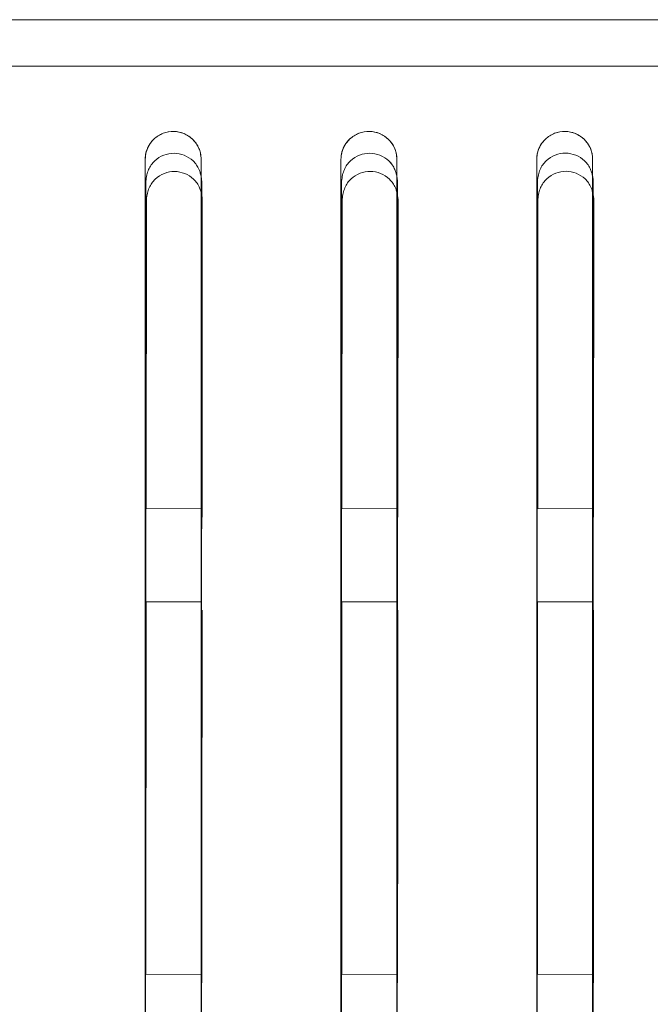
# Model space of a CAD drawing. Header units: millimetres. Extents: x 19 to 844, y 7 to 552.
# Tile 50 of 177: x 119.01 to 124.42, y 361.17 to 369.62. Entities that reach past the tile are written whole.
import ezdxf

# ---------------------------------------------------------------- set-up
doc = ezdxf.new("R2010")
doc.units = ezdxf.units.MM

msp = doc.modelspace()

# ---------------------------------------------------------------- linework, layer by layer
at = {"color": 7, "linetype": 'Continuous', "lineweight": 15}
for p, q in [((123.4581, 368.0817), (123.4566, 365.4234)), ((123.9365, 365.3501), (123.9381, 368.082)), ((120.0985, 368.08), (120.0969, 365.4234)), ((120.5768, 365.35), (120.5784, 368.0802)), ((121.7783, 368.0809), (121.7768, 365.4234)), ((122.2567, 365.3501), (122.2582, 368.0811)), ((120.5683, 365.4243), (120.0883, 365.4234)), ((122.2483, 365.4243), (121.7683, 365.4234)), ((123.9283, 365.4243), (123.4483, 365.4234)), ((120.0884, 364.6233), (120.5683, 364.6243)), ((120.0965, 364.6234), (120.0947, 361.4235)), ((121.7684, 364.6233), (122.2483, 364.6243)), ((121.7763, 364.6234), (121.7745, 361.4235)), ((123.4484, 364.6234), (123.9283, 364.6243)), ((123.4562, 364.6234), (123.4544, 361.4235)), ((120.5683, 361.4241), (120.0884, 361.4235)), ((122.2483, 361.4241), (121.7684, 361.4235)), ((123.9283, 361.4241), (123.4484, 361.4235))]:
    msp.add_line(p, q, dxfattribs=at)
for points, knots in [([(270.6483, 369.6238), (268.7433, 369.6238), (264.9985, 369.6238), (259.4789, 369.6238), (254.1546, 369.6238), (247.0542, 369.6238), (238.2712, 369.6238), (224.2799, 369.6238), (207.1254, 369.6238), (186.6484, 369.6238), (166.1715, 369.6238), (149.017, 369.6238), (135.0257, 369.6238), (124.4679, 369.6238), (113.6224, 369.6238), (106.3933, 369.6238), (102.6483, 369.6238)], [0, 0, 0, 0, 0.03402, 0.066877, 0.09857, 0.1291, 0.193677, 0.255413, 0.378944, 0.5, 0.621055, 0.744586, 0.806322, 0.870899, 0.933122, 1, 1, 1, 1]), ([(102.6483, 369.2238), (104.4848, 369.2238), (108.1381, 369.2238), (113.5887, 369.2238), (118.9804, 369.2239), (126.1168, 369.2239), (134.9675, 369.2239), (148.9588, 369.224), (166.1691, 369.2239), (186.6484, 369.2235), (207.1277, 369.2239), (224.3379, 369.224), (238.3292, 369.2239), (248.9772, 369.2239), (259.767, 369.2238), (266.995, 369.2238), (270.6483, 369.2238)], [0, 0, 0, 0, 0.032796, 0.065242, 0.097337, 0.129081, 0.192682, 0.255389, 0.378927, 0.5, 0.621074, 0.744611, 0.807318, 0.870919, 0.934758, 1, 1, 1, 1]), ([(102.6483, 369.2238), (104.5536, 369.2238), (108.2987, 369.2238), (113.8181, 369.2238), (119.141, 369.2238), (126.2404, 369.2238), (135.0223, 369.2238), (149.0136, 369.2238), (166.1691, 369.2238), (186.6484, 369.2238), (207.1277, 369.2238), (224.2831, 369.2238), (238.2744, 369.2238), (248.8306, 369.2238), (259.6752, 369.2238), (266.9033, 369.2238), (270.6483, 369.2238)], [0, 0, 0, 0, 0.034025, 0.06688, 0.098566, 0.129082, 0.19366, 0.255389, 0.378927, 0.5, 0.621074, 0.744612, 0.806339, 0.870919, 0.933119, 1, 1, 1, 1]), ([(120.5683, 368.4238), (120.5681, 368.4327), (120.5676, 368.4504), (120.5633, 368.4762), (120.5539, 368.5103), (120.5342, 368.5515), (120.4919, 368.6039), (120.4254, 368.6501), (120.3328, 368.6698), (120.2547, 368.6561), (120.1989, 368.6277), (120.1568, 368.5939), (120.1191, 368.5478), (120.0927, 368.488), (120.0898, 368.4455), (120.0883, 368.4238)], [0, 0, 0, 0, 0.037071, 0.073139, 0.108577, 0.183303, 0.25871, 0.378542, 0.494766, 0.612455, 0.673267, 0.736475, 0.824352, 0.910161, 1, 1, 1, 1]), ([(120.0883, 368.4238), (120.0887, 368.4338), (120.0894, 368.4524), (120.0942, 368.4783), (120.1005, 368.5001), (120.1114, 368.5284), (120.1302, 368.5621), (120.1717, 368.6104), (120.2389, 368.6533), (120.3323, 368.6695), (120.4241, 368.6504), (120.4882, 368.6074), (120.528, 368.5598), (120.5492, 368.521), (120.5649, 368.4749), (120.5671, 368.4428), (120.5683, 368.4236)], [0, 0, 0, 0, 0.041276, 0.077492, 0.108647, 0.134744, 0.202435, 0.264232, 0.389169, 0.504986, 0.61748, 0.740742, 0.800267, 0.866852, 0.920511, 1, 1, 1, 1]), ([(122.2483, 368.4238), (122.2481, 368.4327), (122.2476, 368.4504), (122.2433, 368.4762), (122.2339, 368.5103), (122.2142, 368.5515), (122.1719, 368.6039), (122.1054, 368.6501), (122.0128, 368.6698), (121.9346, 368.6561), (121.8789, 368.6277), (121.8368, 368.5939), (121.7991, 368.5478), (121.7727, 368.4879), (121.7698, 368.4455), (121.7683, 368.4238)], [0, 0, 0, 0, 0.037058, 0.073112, 0.108537, 0.183247, 0.258647, 0.378501, 0.494774, 0.612512, 0.673337, 0.73655, 0.824412, 0.910196, 1, 1, 1, 1]), ([(121.7683, 368.4238), (121.7687, 368.4338), (121.7694, 368.4524), (121.7742, 368.4783), (121.7804, 368.5001), (121.7914, 368.5284), (121.8102, 368.562), (121.8517, 368.6104), (121.9189, 368.6533), (122.0123, 368.6695), (122.1041, 368.6504), (122.1682, 368.6074), (122.208, 368.5598), (122.2292, 368.5209), (122.2449, 368.4749), (122.2471, 368.4428), (122.2483, 368.4236)], [0, 0, 0, 0, 0.041267, 0.07747, 0.108611, 0.13469, 0.202373, 0.264158, 0.389125, 0.504981, 0.617525, 0.740809, 0.800332, 0.866904, 0.920576, 1, 1, 1, 1]), ([(123.9283, 368.4238), (123.9281, 368.4327), (123.9276, 368.4503), (123.9233, 368.4762), (123.9139, 368.5103), (123.8942, 368.5515), (123.8519, 368.6039), (123.7853, 368.6501), (123.6927, 368.6698), (123.6146, 368.6561), (123.5588, 368.6276), (123.5167, 368.5938), (123.4791, 368.5478), (123.4527, 368.4879), (123.4498, 368.4455), (123.4483, 368.4238)], [0, 0, 0, 0, 0.037045, 0.073085, 0.108497, 0.183193, 0.258585, 0.37846, 0.49478, 0.612566, 0.673404, 0.736623, 0.82447, 0.91023, 1, 1, 1, 1]), ([(123.4483, 368.4238), (123.4487, 368.4338), (123.4494, 368.4524), (123.4542, 368.4783), (123.4604, 368.5), (123.4714, 368.5284), (123.4902, 368.562), (123.5317, 368.6104), (123.5989, 368.6533), (123.6922, 368.6695), (123.7841, 368.6504), (123.8482, 368.6074), (123.888, 368.5598), (123.9092, 368.5209), (123.9249, 368.4749), (123.9271, 368.4428), (123.9283, 368.4236)], [0, 0, 0, 0, 0.041259, 0.077451, 0.108577, 0.134636, 0.202312, 0.264086, 0.389084, 0.504977, 0.61757, 0.740875, 0.800397, 0.866955, 0.920642, 1, 1, 1, 1]), ([(120.0883, 341.6238), (120.0883, 344.6992), (120.0883, 351.6766), (120.0883, 360.5712), (120.0883, 366.4164), (120.0883, 368.4238)], [0.3066324, 0.3066324, 0.3066324, 0.3066324, 0.5, 0.75, 0.88134, 0.88134, 0.88134, 0.88134]), ([(120.0883, 368.4238), (120.0883, 368.1017), (120.0883, 367.4605), (120.0883, 366.5012), (120.0883, 365.5495), (120.0883, 364.6053), (120.0883, 363.6685), (120.0883, 362.7391), (120.0883, 360.9925), (120.0883, 358.4708), (120.0883, 355.1095), (120.0883, 351.7821), (120.0883, 349.1438), (120.0883, 347.2634), (120.0883, 346.1057), (120.0883, 344.9636), (120.0883, 343.837), (120.0883, 342.7261), (120.0883, 341.9892), (120.0883, 341.6239)], [0, 0, 0, 0, 0.036916, 0.073495, 0.109737, 0.145642, 0.181212, 0.216447, 0.251346, 0.379565, 0.501777, 0.629365, 0.751267, 0.794428, 0.836902, 0.878692, 0.919803, 0.960237, 1, 1, 1, 1]), ([(120.5738, 368.2364), (120.5724, 368.2486), (120.5697, 368.2719), (120.562, 368.305), (120.5499, 368.34), (120.5304, 368.3761), (120.491, 368.422), (120.4266, 368.4634), (120.3358, 368.4823), (120.2442, 368.4647), (120.1786, 368.4232), (120.1383, 368.3771), (120.1157, 368.3358), (120.1005, 368.2882), (120.0962, 368.2543), (120.0939, 368.2363)], [0, 0, 0, 0, 0.050877, 0.097822, 0.141248, 0.203907, 0.265027, 0.38417, 0.498432, 0.612979, 0.733194, 0.794766, 0.857846, 0.92455, 1, 1, 1, 1]), ([(120.5738, 368.2364), (120.5724, 368.2486), (120.5697, 368.2719), (120.562, 368.305), (120.5499, 368.34), (120.5304, 368.3761), (120.491, 368.422), (120.4266, 368.4634), (120.3358, 368.4823), (120.2442, 368.4647), (120.1786, 368.4232), (120.1383, 368.3771), (120.1157, 368.3358), (120.1005, 368.2882), (120.0962, 368.2543), (120.0939, 368.2363)], [0, 0, 0, 0, 0.050877, 0.097822, 0.141248, 0.203907, 0.265027, 0.38417, 0.498432, 0.612979, 0.733194, 0.794766, 0.857846, 0.92455, 1, 1, 1, 1]), ([(120.5738, 368.2364), (120.5724, 368.2486), (120.5697, 368.2719), (120.562, 368.305), (120.5498, 368.34), (120.5303, 368.3761), (120.491, 368.422), (120.4266, 368.4634), (120.3358, 368.4823), (120.2442, 368.4647), (120.1786, 368.4232), (120.1383, 368.3771), (120.1157, 368.3358), (120.1005, 368.2882), (120.0962, 368.2543), (120.0939, 368.2363)], [0, 0, 0, 0, 0.050881, 0.097828, 0.141256, 0.203916, 0.265036, 0.384176, 0.498432, 0.612974, 0.733184, 0.794757, 0.857838, 0.924545, 1, 1, 1, 1]), ([(120.5738, 368.2364), (120.5724, 368.2486), (120.5697, 368.2719), (120.562, 368.305), (120.5498, 368.34), (120.5303, 368.3761), (120.491, 368.422), (120.4266, 368.4634), (120.3358, 368.4823), (120.2442, 368.4647), (120.1786, 368.4232), (120.1383, 368.3771), (120.1157, 368.3358), (120.1005, 368.2882), (120.0962, 368.2543), (120.0939, 368.2363)], [0, 0, 0, 0, 0.050881, 0.097828, 0.141256, 0.203916, 0.265036, 0.384176, 0.498432, 0.612974, 0.733184, 0.794757, 0.857838, 0.924545, 1, 1, 1, 1]), ([(120.5683, 341.6238), (120.5683, 344.6962), (120.5683, 351.6692), (120.5683, 360.5639), (120.5683, 366.412), (120.5683, 368.4238)], [0.3067467, 0.3067467, 0.3067467, 0.3067467, 0.5, 0.75, 0.8816816, 0.8816816, 0.8816816, 0.8816816]), ([(120.5683, 341.6238), (120.5683, 341.8423), (120.5683, 342.2815), (120.5683, 342.9424), (120.5683, 343.609), (120.5683, 344.2812), (120.5683, 344.959), (120.5683, 345.6424), (120.5683, 346.3315), (120.5683, 347.0261), (120.5683, 347.7264), (120.5683, 349.2986), (120.5683, 351.7821), (120.5683, 355.1093), (120.5683, 358.4707), (120.5683, 361.2255), (120.5683, 363.4418), (120.5683, 365.0827), (120.5683, 366.7468), (120.5683, 367.8617), (120.5683, 368.4236)], [0, 0, 0, 0, 0.023776, 0.047793, 0.072054, 0.096558, 0.121307, 0.146301, 0.171542, 0.19703, 0.222765, 0.24875, 0.370645, 0.498249, 0.620442, 0.748675, 0.809956, 0.872269, 0.935616, 1, 1, 1, 1]), ([(121.7683, 341.6238), (121.7683, 344.6888), (121.7683, 351.6508), (121.7683, 360.5458), (121.7683, 366.4011), (121.7683, 368.4238)], [0.307029, 0.307029, 0.307029, 0.307029, 0.5, 0.75, 0.8825261, 0.8825261, 0.8825261, 0.8825261]), ([(121.7683, 368.4238), (121.7683, 368.1016), (121.7683, 367.4602), (121.7683, 366.5008), (121.7683, 365.549), (121.7683, 364.6048), (121.7683, 363.6681), (121.7683, 362.7389), (121.7683, 360.9921), (121.7683, 358.4706), (121.7683, 355.1091), (121.7683, 351.7821), (121.7683, 349.1437), (121.7683, 347.2632), (121.7683, 346.1053), (121.7683, 344.9631), (121.7683, 343.8365), (121.7683, 342.7258), (121.7683, 341.9891), (121.7683, 341.6239)], [0, 0, 0, 0, 0.036918, 0.073496, 0.109734, 0.145632, 0.181192, 0.216413, 0.251296, 0.37954, 0.501713, 0.629322, 0.751221, 0.794401, 0.83689, 0.87869, 0.919806, 0.960241, 1, 1, 1, 1]), ([(122.2537, 368.2369), (122.2523, 368.249), (122.2496, 368.2724), (122.2418, 368.3055), (122.2297, 368.3405), (122.2102, 368.3766), (122.1709, 368.4225), (122.1064, 368.464), (122.0157, 368.4828), (121.924, 368.4651), (121.8585, 368.4237), (121.8182, 368.3776), (121.7956, 368.3362), (121.7804, 368.2887), (121.7761, 368.2548), (121.7738, 368.2368)], [0, 0, 0, 0, 0.050888, 0.097839, 0.141269, 0.203933, 0.265061, 0.384227, 0.498499, 0.613047, 0.733249, 0.794812, 0.857879, 0.924569, 1, 1, 1, 1]), ([(122.2537, 368.2369), (122.2523, 368.249), (122.2496, 368.2724), (122.2418, 368.3055), (122.2297, 368.3405), (122.2102, 368.3766), (122.1709, 368.4225), (122.1064, 368.464), (122.0157, 368.4828), (121.924, 368.4651), (121.8585, 368.4237), (121.8182, 368.3776), (121.7956, 368.3362), (121.7804, 368.2887), (121.7761, 368.2548), (121.7738, 368.2368)], [0, 0, 0, 0, 0.050888, 0.097839, 0.141269, 0.203933, 0.265061, 0.384227, 0.498499, 0.613047, 0.733249, 0.794812, 0.857879, 0.924569, 1, 1, 1, 1]), ([(122.2537, 368.2369), (122.2523, 368.249), (122.2496, 368.2724), (122.2418, 368.3056), (122.2297, 368.3405), (122.2102, 368.3766), (122.1708, 368.4225), (122.1064, 368.464), (122.0157, 368.4828), (121.924, 368.4651), (121.8585, 368.4237), (121.8182, 368.3776), (121.7956, 368.3362), (121.7804, 368.2887), (121.7761, 368.2548), (121.7738, 368.2368)], [0, 0, 0, 0, 0.050892, 0.097845, 0.141276, 0.203942, 0.26507, 0.384232, 0.498499, 0.613041, 0.73324, 0.794802, 0.85787, 0.924564, 1, 1, 1, 1]), ([(122.2537, 368.2369), (122.2523, 368.249), (122.2496, 368.2724), (122.2418, 368.3056), (122.2297, 368.3405), (122.2102, 368.3766), (122.1708, 368.4225), (122.1064, 368.464), (122.0157, 368.4828), (121.924, 368.4651), (121.8585, 368.4237), (121.8182, 368.3776), (121.7956, 368.3362), (121.7804, 368.2887), (121.7761, 368.2548), (121.7738, 368.2368)], [0, 0, 0, 0, 0.050892, 0.097845, 0.141276, 0.203942, 0.26507, 0.384232, 0.498499, 0.613041, 0.73324, 0.794802, 0.85787, 0.924564, 1, 1, 1, 1]), ([(122.2483, 341.6238), (122.2483, 344.6859), (122.2483, 351.6435), (122.2483, 360.5386), (122.2483, 366.3968), (122.2483, 368.4238)], [0.3071406, 0.3071406, 0.3071406, 0.3071406, 0.5, 0.75, 0.8828601, 0.8828601, 0.8828601, 0.8828601]), ([(122.2483, 341.6238), (122.2483, 341.8422), (122.2483, 342.2813), (122.2483, 342.9421), (122.2483, 343.6085), (122.2483, 344.2807), (122.2483, 344.9585), (122.2483, 345.6419), (122.2483, 346.3311), (122.2483, 347.0259), (122.2483, 347.7263), (122.2483, 349.2985), (122.2483, 351.782), (122.2483, 355.1089), (122.2483, 358.4705), (122.2483, 361.2251), (122.2483, 363.4415), (122.2483, 365.0822), (122.2483, 366.7464), (122.2483, 367.8615), (122.2483, 368.4236)], [0, 0, 0, 0, 0.023773, 0.047789, 0.07205, 0.096556, 0.121309, 0.146309, 0.171556, 0.197053, 0.222799, 0.248795, 0.370688, 0.498313, 0.620467, 0.748725, 0.809979, 0.872275, 0.935614, 1, 1, 1, 1]), ([(123.4483, 341.6238), (123.4483, 344.6787), (123.4483, 351.6256), (123.4483, 360.521), (123.4483, 366.3862), (123.4483, 368.4238)], [0.3074164, 0.3074164, 0.3074164, 0.3074164, 0.5, 0.75, 0.8836851, 0.8836851, 0.8836851, 0.8836851]), ([(123.4483, 368.4238), (123.4483, 368.1015), (123.4483, 367.4599), (123.4483, 366.5004), (123.4483, 365.5485), (123.4483, 364.6043), (123.4483, 363.6677), (123.4483, 362.7387), (123.4483, 360.9918), (123.4483, 358.4703), (123.4483, 355.1087), (123.4483, 351.782), (123.4483, 349.1435), (123.4483, 347.2631), (123.4483, 346.1049), (123.4483, 344.9626), (123.4483, 343.836), (123.4483, 342.7255), (123.4483, 341.989), (123.4483, 341.6239)], [0, 0, 0, 0, 0.03692, 0.073497, 0.109731, 0.145623, 0.181172, 0.216381, 0.251248, 0.379516, 0.50165, 0.629281, 0.751176, 0.794375, 0.836878, 0.878688, 0.919809, 0.960245, 1, 1, 1, 1]), ([(123.9336, 368.2374), (123.9322, 368.2495), (123.9295, 368.2729), (123.9217, 368.306), (123.9096, 368.341), (123.8901, 368.3772), (123.8507, 368.423), (123.7863, 368.4645), (123.6955, 368.4833), (123.6039, 368.4656), (123.5384, 368.4242), (123.4981, 368.3781), (123.4755, 368.3367), (123.4603, 368.2892), (123.456, 368.2552), (123.4537, 368.2372)], [0, 0, 0, 0, 0.0508989, 0.0978565, 0.1412893, 0.2039589, 0.2650951, 0.3842831, 0.4985653, 0.6131131, 0.7333041, 0.794856, 0.8579109, 0.9245867, 1, 1, 1, 1]), ([(123.9336, 368.2374), (123.9322, 368.2495), (123.9295, 368.2729), (123.9217, 368.306), (123.9096, 368.341), (123.8901, 368.3772), (123.8507, 368.423), (123.7863, 368.4645), (123.6955, 368.4833), (123.6039, 368.4656), (123.5384, 368.4242), (123.4981, 368.3781), (123.4755, 368.3367), (123.4603, 368.2892), (123.456, 368.2552), (123.4537, 368.2372)], [0, 0, 0, 0, 0.0508989, 0.0978565, 0.1412893, 0.2039589, 0.2650951, 0.3842831, 0.4985653, 0.6131131, 0.7333041, 0.794856, 0.8579109, 0.9245867, 1, 1, 1, 1]), ([(123.9336, 368.2374), (123.9322, 368.2495), (123.9295, 368.2729), (123.9217, 368.306), (123.9096, 368.341), (123.8901, 368.3772), (123.8507, 368.423), (123.7863, 368.4645), (123.6955, 368.4833), (123.6039, 368.4656), (123.5384, 368.4242), (123.4981, 368.3781), (123.4755, 368.3367), (123.4603, 368.2892), (123.456, 368.2552), (123.4537, 368.2372)], [0, 0, 0, 0, 0.050902, 0.097863, 0.141297, 0.203968, 0.265104, 0.384289, 0.498565, 0.613107, 0.733295, 0.794846, 0.857903, 0.924582, 1, 1, 1, 1]), ([(123.9336, 368.2374), (123.9322, 368.2495), (123.9295, 368.2729), (123.9217, 368.306), (123.9096, 368.341), (123.8901, 368.3772), (123.8507, 368.423), (123.7863, 368.4645), (123.6955, 368.4833), (123.6039, 368.4656), (123.5384, 368.4242), (123.4981, 368.3781), (123.4755, 368.3367), (123.4603, 368.2892), (123.456, 368.2552), (123.4537, 368.2372)], [0, 0, 0, 0, 0.050902, 0.097863, 0.141297, 0.203968, 0.265104, 0.384289, 0.498565, 0.613107, 0.733295, 0.794846, 0.857903, 0.924582, 1, 1, 1, 1]), ([(123.9283, 341.6238), (123.9283, 344.6759), (123.9283, 351.6185), (123.9283, 360.514), (123.9283, 366.382), (123.9283, 368.4238)], [0.3075254, 0.3075254, 0.3075254, 0.3075254, 0.5, 0.75, 0.8840112, 0.8840112, 0.8840112, 0.8840112]), ([(123.9283, 341.6238), (123.9283, 341.8421), (123.9283, 342.2811), (123.9283, 342.9417), (123.9283, 343.6081), (123.9283, 344.2801), (123.9283, 344.9579), (123.9283, 345.6414), (123.9283, 346.3307), (123.9283, 347.0256), (123.9283, 347.7263), (123.9283, 349.2984), (123.9283, 351.782), (123.9283, 355.1085), (123.9283, 358.4702), (123.9283, 361.2247), (123.9283, 363.4412), (123.9283, 365.0817), (123.9283, 366.7461), (123.9283, 367.8614), (123.9283, 368.4236)], [0, 0, 0, 0, 0.02377, 0.047785, 0.072046, 0.096554, 0.121311, 0.146316, 0.171571, 0.197076, 0.222832, 0.24884, 0.370729, 0.498375, 0.62049, 0.748773, 0.810001, 0.87228, 0.935612, 1, 1, 1, 1]), ([(120.5784, 368.0802), (120.577, 368.0924), (120.5743, 368.1157), (120.5666, 368.1488), (120.5545, 368.1837), (120.535, 368.2198), (120.4956, 368.2656), (120.4313, 368.3069), (120.3405, 368.3258), (120.2489, 368.3082), (120.1834, 368.2668), (120.143, 368.2207), (120.1204, 368.1794), (120.1052, 368.1319), (120.1008, 368.098), (120.0985, 368.08)], [0, 0, 0, 0, 0.050848, 0.097764, 0.141162, 0.203785, 0.264879, 0.384007, 0.498283, 0.612876, 0.733154, 0.794748, 0.857837, 0.924545, 1, 1, 1, 1]), ([(122.2582, 368.0811), (122.2568, 368.0932), (122.2541, 368.1166), (122.2464, 368.1497), (122.2343, 368.1846), (122.2148, 368.2207), (122.1754, 368.2665), (122.111, 368.3079), (122.0203, 368.3267), (121.9287, 368.309), (121.8632, 368.2677), (121.8228, 368.2216), (121.8002, 368.1803), (121.785, 368.1328), (121.7806, 368.0989), (121.7783, 368.0809)], [0, 0, 0, 0, 0.050859, 0.097782, 0.141184, 0.203812, 0.264915, 0.384066, 0.498352, 0.612946, 0.733211, 0.794794, 0.857871, 0.924564, 1, 1, 1, 1]), ([(123.9381, 368.082), (123.9366, 368.0941), (123.9339, 368.1174), (123.9262, 368.1506), (123.9141, 368.1855), (123.8946, 368.2216), (123.8552, 368.2674), (123.7907, 368.3087), (123.7, 368.3275), (123.6085, 368.3099), (123.543, 368.2685), (123.5026, 368.2225), (123.48, 368.1811), (123.4648, 368.1336), (123.4604, 368.0997), (123.4581, 368.0817)], [0, 0, 0, 0, 0.050871, 0.0978, 0.141206, 0.20384, 0.264952, 0.384125, 0.498422, 0.613015, 0.733267, 0.794839, 0.857904, 0.924582, 1, 1, 1, 1]), ([(120.0939, 368.2363), (120.0931, 365.7777), (120.0914, 360.872), (120.09, 354.3314), (120.0894, 350.2156), (120.0892, 348.6238)], [0, 0, 0, 0, 0.381245, 0.760698, 1, 1, 1, 1]), ([(120.0939, 368.2363), (120.0931, 365.7777), (120.0914, 360.872), (120.09, 354.3314), (120.0894, 350.2156), (120.0892, 348.6238)], [0, 0, 0, 0, 0.381245, 0.760698, 1, 1, 1, 1]), ([(120.0939, 368.2363), (120.0931, 365.7777), (120.0914, 360.872), (120.09, 354.3314), (120.0894, 350.2156), (120.0892, 348.6238)], [0, 0, 0, 0, 0.381245, 0.760698, 1, 1, 1, 1]), ([(120.0939, 368.2363), (120.0931, 365.7777), (120.0914, 360.872), (120.09, 354.3314), (120.0894, 350.2156), (120.0892, 348.6238)], [0, 0, 0, 0, 0.381245, 0.760698, 1, 1, 1, 1]), ([(120.5692, 348.6238), (120.5693, 349.6188), (120.5697, 352.2972), (120.5705, 356.9016), (120.5719, 362.4508), (120.5732, 366.3056), (120.5738, 368.2364)], [0, 0, 0, 0, 0.149218, 0.401687, 0.700314, 1, 1, 1, 1]), ([(120.5692, 348.6238), (120.5693, 349.6188), (120.5697, 352.2972), (120.5705, 356.9016), (120.5719, 362.4508), (120.5732, 366.3056), (120.5738, 368.2364)], [0, 0, 0, 0, 0.149218, 0.401687, 0.700314, 1, 1, 1, 1]), ([(120.5692, 348.6238), (120.5693, 349.6188), (120.5697, 352.2972), (120.5705, 356.9016), (120.5719, 362.4508), (120.5732, 366.3056), (120.5738, 368.2364)], [0, 0, 0, 0, 0.149218, 0.401687, 0.700314, 1, 1, 1, 1]), ([(120.5692, 348.6238), (120.5693, 349.6188), (120.5697, 352.2972), (120.5705, 356.9016), (120.5719, 362.4508), (120.5732, 366.3056), (120.5738, 368.2364)], [0, 0, 0, 0, 0.149218, 0.401687, 0.700314, 1, 1, 1, 1]), ([(121.7738, 368.2368), (121.773, 365.7781), (121.7714, 360.8719), (121.7699, 354.3314), (121.7694, 350.2157), (121.7692, 348.6238)], [0, 0, 0, 0, 0.38119, 0.760648, 1, 1, 1, 1]), ([(121.7738, 368.2368), (121.773, 365.7781), (121.7714, 360.8719), (121.7699, 354.3314), (121.7694, 350.2157), (121.7692, 348.6238)], [0, 0, 0, 0, 0.38119, 0.760648, 1, 1, 1, 1]), ([(121.7738, 368.2368), (121.773, 365.7781), (121.7714, 360.8719), (121.7699, 354.3314), (121.7694, 350.2157), (121.7692, 348.6238)], [0, 0, 0, 0, 0.38119, 0.760648, 1, 1, 1, 1]), ([(121.7738, 368.2368), (121.773, 365.7781), (121.7714, 360.8719), (121.7699, 354.3314), (121.7694, 350.2157), (121.7692, 348.6238)], [0, 0, 0, 0, 0.38119, 0.760648, 1, 1, 1, 1]), ([(122.2492, 348.6238), (122.2493, 349.6189), (122.2496, 352.2973), (122.2505, 356.9019), (122.2518, 362.4509), (122.2531, 366.306), (122.2537, 368.2369)], [0, 0, 0, 0, 0.149259, 0.401746, 0.700362, 1, 1, 1, 1]), ([(122.2492, 348.6238), (122.2493, 349.6189), (122.2496, 352.2973), (122.2505, 356.9019), (122.2518, 362.4509), (122.2531, 366.306), (122.2537, 368.2369)], [0, 0, 0, 0, 0.149259, 0.401746, 0.700362, 1, 1, 1, 1]), ([(122.2492, 348.6238), (122.2493, 349.6189), (122.2496, 352.2973), (122.2505, 356.9019), (122.2518, 362.4509), (122.2531, 366.306), (122.2537, 368.2369)], [0, 0, 0, 0, 0.149259, 0.4017458, 0.700362, 1, 1, 1, 1]), ([(122.2492, 348.6238), (122.2493, 349.6189), (122.2496, 352.2973), (122.2505, 356.9019), (122.2518, 362.4509), (122.2531, 366.306), (122.2537, 368.2369)], [0, 0, 0, 0, 0.149259, 0.4017458, 0.700362, 1, 1, 1, 1]), ([(123.4537, 368.2372), (123.4529, 365.7785), (123.4513, 360.8718), (123.4499, 354.3313), (123.4494, 350.2159), (123.4492, 348.6238)], [0, 0, 0, 0, 0.381136, 0.760599, 1, 1, 1, 1]), ([(123.4537, 368.2372), (123.4529, 365.7785), (123.4513, 360.8718), (123.4499, 354.3313), (123.4494, 350.2159), (123.4492, 348.6238)], [0, 0, 0, 0, 0.381136, 0.760599, 1, 1, 1, 1]), ([(123.4537, 368.2372), (123.4529, 365.7785), (123.4513, 360.8718), (123.4499, 354.3313), (123.4494, 350.2159), (123.4492, 348.6238)], [0, 0, 0, 0, 0.381136, 0.760599, 1, 1, 1, 1]), ([(123.4537, 368.2372), (123.4529, 365.7785), (123.4513, 360.8718), (123.4499, 354.3313), (123.4494, 350.2159), (123.4492, 348.6238)], [0, 0, 0, 0, 0.381136, 0.760599, 1, 1, 1, 1]), ([(123.9292, 348.6238), (123.9293, 349.619), (123.9296, 352.2975), (123.9305, 356.9021), (123.9318, 362.451), (123.933, 366.3065), (123.9336, 368.2374)], [0, 0, 0, 0, 0.149299, 0.401804, 0.700409, 1, 1, 1, 1]), ([(123.9292, 348.6238), (123.9293, 349.619), (123.9296, 352.2975), (123.9305, 356.9021), (123.9318, 362.451), (123.933, 366.3065), (123.9336, 368.2374)], [0, 0, 0, 0, 0.149299, 0.401804, 0.700409, 1, 1, 1, 1]), ([(123.9292, 348.6238), (123.9293, 349.619), (123.9296, 352.2975), (123.9305, 356.9021), (123.9318, 362.451), (123.933, 366.3065), (123.9336, 368.2374)], [0, 0, 0, 0, 0.149299, 0.401804, 0.700409, 1, 1, 1, 1]), ([(123.9292, 348.6238), (123.9293, 349.619), (123.9296, 352.2975), (123.9305, 356.9021), (123.9318, 362.451), (123.933, 366.3065), (123.9336, 368.2374)], [0, 0, 0, 0, 0.149299, 0.401804, 0.700409, 1, 1, 1, 1]), ([(120.5746, 361.351), (120.5747, 361.6624), (120.5752, 362.7377), (120.5759, 363.7975), (120.5763, 364.5503)], [0, 0, 0, 0, 0.289637, 1, 1, 1, 1]), ([(122.2545, 361.3511), (122.2546, 361.6627), (122.2551, 362.7379), (122.2557, 363.7977), (122.2562, 364.5504)], [0, 0, 0, 0, 0.289903, 1, 1, 1, 1]), ([(123.9344, 361.3511), (123.9345, 361.663), (123.9349, 362.7381), (123.9356, 363.798), (123.9361, 364.5504)], [0, 0, 0, 0, 0.290163, 1, 1, 1, 1])]:
    msp.add_open_spline(points, degree=3, knots=knots, dxfattribs=at)

doc.saveas('drawing.dxf')
